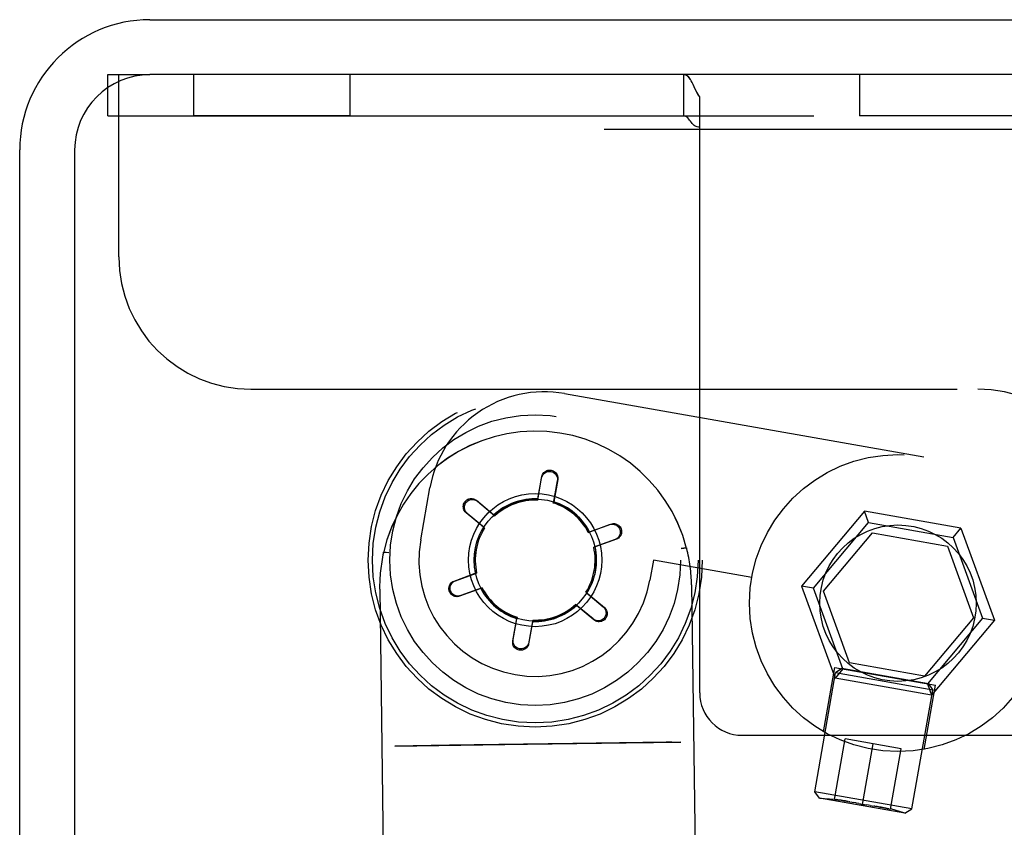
# Model space of a CAD drawing. Header units: inches. Extents: x 0 to 243, y 0 to 157.
# Tile 72 of 76: x 184.93 to 186.79, y 96.6 to 98.12. Entities that reach past the tile are written whole.
import ezdxf

# ---------------------------------------------------------------- set-up
doc = ezdxf.new("R2010")
doc.units = ezdxf.units.IN
doc.header["$LTSCALE"] = 13.357143
doc.header["$MEASUREMENT"] = 0
doc.linetypes.add('HIDDEN', pattern=[0.2, 0.1, -0.1])
doc.layers.get('0').update_dxf_attribs({"linetype": 'CONTINUOUS'})
doc.layers.add('02___PRT_ALL_AXES', color=7, linetype='CONTINUOUS')
doc.layers.add('DEFAULT_2', color=8, linetype='HIDDEN')

msp = doc.modelspace()

# ---------------------------------------------------------------- linework, layer by layer
at = {"color": 7, "linetype": 'Continuous'}
for p, q in [((185.1738, 98.1234), (208.8753, 98.1234)), ((208.8396, 98.0194), (185.1738, 98.0194)), ((184.9273, 94.8699), (184.9273, 97.8769)), ((185.0313, 97.8769), (185.0313, 94.8716))]:
    msp.add_line(p, q, dxfattribs=at)
for radius in [0.2465, 0.1425]:
    msp.add_arc((185.1738, 97.8769), radius, 90, 180, dxfattribs=at)
at = {"layer": '02___PRT_ALL_AXES', "color": 8, "linetype": 'HIDDEN'}
for p, q in [((185.2558, 98.0194), (185.2558, 97.9414)), ((185.5518, 98.0194), (185.2558, 98.0194)), ((185.5518, 98.0194), (185.5518, 97.9414)), ((186.5158, 98.0194), (186.5158, 97.9414)), ((186.8118, 98.0194), (186.5158, 98.0194)), ((185.5518, 97.9414), (185.2558, 97.9414)), ((186.8118, 97.9414), (186.5158, 97.9414)), ((186.126, 97.101), (186.1192, 97.0626)), ((186.3121, 97.0682), (186.126, 97.101)), ((185.6083, 97.0457), (185.6233, 95.9718)), ((186.1982, 97.054), (186.2132, 95.9801)), ((186.448, 96.7762), (186.4694, 96.8978)), ((186.4694, 96.8978), (186.6595, 96.8643)), ((186.4312, 96.6624), (186.4708, 96.8874)), ((186.6148, 96.63), (186.6545, 96.855)), ((186.638, 96.7427), (186.6595, 96.8643))]:
    msp.add_line(p, q, dxfattribs=at)
for centre, radius in [((185.9025, 97.1008), 0.316), ((185.9025, 97.1008), 0.308), ((185.9025, 97.1008), 0.275), ((186.5888, 97.0194), 0.281), ((185.9025, 97.1009), 0.126), ((185.9025, 97.1008), 0.1155), ((186.5888, 97.0194), 0.148)]:
    msp.add_circle(centre, radius, dxfattribs=at)
msp.add_arc((185.9025, 97.1008), 0.22, 170, 350, dxfattribs=at)
at = {"layer": 'DEFAULT_2', "color": 8, "linetype": 'HIDDEN'}
for p, q in [((185.0938, 97.9414), (185.0938, 98.0194)), ((185.0938, 98.0194), (185.1738, 98.0194)), ((185.1148, 97.6744), (185.1148, 98.0194)), ((186.1836, 97.9414), (186.1836, 98.0194)), ((186.2013, 98.0005), (186.1994, 98.0044)), ((186.2138, 96.8494), (186.2138, 97.9777)), ((185.0938, 97.9414), (186.9638, 97.9414)), ((186.1996, 97.927), (186.198, 97.929)), ((186.2013, 97.9251), (186.1996, 97.927)), ((186.2032, 97.9234), (186.2013, 97.9251)), ((186.2051, 97.922), (186.2031, 97.9234)), ((186.2071, 97.921), (186.2051, 97.922)), ((186.2092, 97.9204), (186.2071, 97.921)), ((208.7398, 97.9154), (185.1148, 97.9154)), ((185.3648, 97.4244), (186.7398, 97.4244)), ((185.9581, 97.4159), (186.6376, 97.2961)), ((185.9073, 97.2141), (185.9147, 97.2563)), ((185.9074, 97.2167), (185.9149, 97.2589)), ((185.9443, 97.2511), (185.9368, 97.2089)), ((185.945, 97.2536), (185.9376, 97.2114)), ((185.6859, 97.139), (185.7032, 97.2375)), ((185.7914, 97.214), (185.8243, 97.1865)), ((185.7932, 97.2121), (185.826, 97.1846)), ((185.9073, 97.2141), (185.9074, 97.2167)), ((185.9368, 97.2089), (185.9376, 97.2114)), ((185.8046, 97.163), (185.7718, 97.1906)), ((186.5254, 97.1935), (186.4063, 97.0516)), ((186.5333, 97.1718), (186.5254, 97.1935)), ((186.7079, 97.1614), (186.5254, 97.1935)), ((185.8068, 97.1616), (185.7739, 97.1891)), ((185.826, 97.1846), (185.8243, 97.1865)), ((186.429, 97.0476), (186.5333, 97.1718)), ((186.5333, 97.1718), (186.6931, 97.1437)), ((185.8068, 97.1616), (185.8046, 97.163)), ((186.003, 97.1533), (186.0433, 97.168)), ((186.003, 97.1533), (186.0053, 97.1545)), ((186.0053, 97.1545), (186.0457, 97.1691)), ((186.6931, 97.1437), (186.7079, 97.1614)), ((186.7079, 97.1614), (186.7713, 96.9872)), ((186.0536, 97.1398), (186.0133, 97.1252)), ((186.0561, 97.1405), (186.0158, 97.1257)), ((186.4476, 97.0418), (186.5404, 97.1524)), ((186.5404, 97.1524), (186.6826, 97.1273)), ((186.6931, 97.1437), (186.7486, 96.9912)), ((185.6161, 97.1161), (185.6258, 97.115)), ((185.6258, 97.1149), (185.6161, 97.116)), ((186.0133, 97.1252), (186.0158, 97.1257)), ((186.1788, 97.1227), (186.1885, 97.1241)), ((186.1885, 97.124), (186.1788, 97.1227)), ((186.1891, 97.1228), (186.189, 97.1232)), ((186.6826, 97.1273), (186.7319, 96.9917)), ((185.6155, 97.1148), (185.6156, 97.1152)), ((185.6156, 97.1152), (185.6157, 97.1155)), ((185.749, 97.0611), (185.7892, 97.0759)), ((185.7515, 97.0618), (185.7917, 97.0764)), ((185.7917, 97.0764), (185.7892, 97.0759)), ((185.7997, 97.0471), (185.7594, 97.0325)), ((185.802, 97.0483), (185.7617, 97.0336)), ((185.802, 97.0483), (185.7997, 97.0471)), ((186.4063, 97.0516), (186.4697, 96.8774)), ((186.429, 97.0476), (186.4063, 97.0516)), ((186.4845, 96.8951), (186.429, 97.0476)), ((186.497, 96.9062), (186.4476, 97.0418)), ((185.9983, 97.04), (186.0311, 97.0125)), ((185.9983, 97.04), (186.0005, 97.0386)), ((186.0005, 97.0386), (186.0333, 97.011)), ((185.979, 97.017), (185.9807, 97.0151)), ((186.0119, 96.9895), (185.979, 97.017)), ((186.0137, 96.9876), (185.9807, 97.0151)), ((185.8601, 96.948), (185.8675, 96.9902)), ((185.8608, 96.9505), (185.8682, 96.9927)), ((185.8682, 96.9927), (185.8675, 96.9902)), ((185.8978, 96.9875), (185.8903, 96.9453)), ((185.8978, 96.9875), (185.8977, 96.9849)), ((186.7319, 96.9917), (186.6391, 96.8811)), ((186.7486, 96.9912), (186.6443, 96.8669)), ((186.7713, 96.9872), (186.6522, 96.8452)), ((186.7486, 96.9912), (186.7713, 96.9872)), ((185.8977, 96.9849), (185.8901, 96.9427)), ((186.4845, 96.8951), (186.4697, 96.8774)), ((186.4824, 96.8955), (186.4708, 96.8874)), ((186.6464, 96.8666), (186.4824, 96.8955)), ((186.6391, 96.8811), (186.497, 96.9062)), ((186.6522, 96.8452), (186.4697, 96.8774)), ((186.6545, 96.855), (186.4708, 96.8874)), ((186.6443, 96.8669), (186.6522, 96.8452)), ((186.6464, 96.8666), (186.6545, 96.855)), ((186.2938, 96.7694), (186.8838, 96.7694)), ((186.4685, 96.648), (186.4887, 96.7624)), ((186.595, 96.7436), (186.4887, 96.7624)), ((185.6367, 96.7491), (186.1781, 96.7567)), ((186.1781, 96.7566), (185.6367, 96.749)), ((185.7403, 96.7507), (185.6367, 96.7491)), ((185.9737, 96.7539), (185.7403, 96.7507)), ((185.841, 96.7518), (186.0745, 96.7551)), ((186.0745, 96.7551), (186.1781, 96.7566)), ((186.5217, 96.6386), (186.5418, 96.753)), ((186.5749, 96.6293), (186.595, 96.7436)), ((186.4406, 96.6506), (186.4312, 96.6624)), ((186.6148, 96.63), (186.4312, 96.6624)), ((186.4406, 96.6506), (186.4686, 96.6488)), ((186.602, 96.6222), (186.4406, 96.6506)), ((186.4939, 96.6443), (186.498, 96.6436)), ((186.498, 96.6436), (186.496, 96.644)), ((186.498, 96.6436), (186.5018, 96.6429)), ((186.5, 96.6432), (186.5036, 96.6425)), ((186.5018, 96.6429), (186.5054, 96.6422)), ((186.509, 96.6415), (186.5054, 96.6422)), ((186.509, 96.6415), (186.5108, 96.6411)), ((186.5144, 96.6403), (186.5108, 96.6411)), ((186.5144, 96.6403), (186.5181, 96.6395)), ((186.5181, 96.6395), (186.5217, 96.6386)), ((186.5217, 96.6386), (186.5253, 96.6382)), ((186.5253, 96.6382), (186.529, 96.6377)), ((186.5327, 96.6372), (186.529, 96.6377)), ((186.5364, 96.6367), (186.5327, 96.6372)), ((186.5364, 96.6367), (186.54, 96.6361)), ((186.54, 96.6361), (186.5437, 96.6355)), ((186.5418, 96.6358), (186.5456, 96.6352)), ((186.5456, 96.6352), (186.5437, 96.6355)), ((186.5456, 96.6352), (186.5497, 96.6345)), ((186.602, 96.6222), (186.575, 96.63)), ((186.602, 96.6222), (186.6148, 96.63))]:
    msp.add_line(p, q, dxfattribs=at)
for points in [[(186.1995, 98.0044), (186.1975, 98.008), (186.1954, 98.0114), (186.1931, 98.0144), (186.1907, 98.0167), (186.1882, 98.0183), (186.1859, 98.0191), (186.1836, 98.0194)], [(186.1978, 98.0075), (186.196, 98.0105), (186.194, 98.0133), (186.1919, 98.0157), (186.1897, 98.0174), (186.1876, 98.0186), (186.1855, 98.0192), (186.1836, 98.0194)], [(186.2138, 97.9777), (186.2115, 97.9805), (186.2093, 97.9839), (186.2072, 97.9879), (186.2052, 97.9921), (186.2011, 98.001)], [(186.2138, 97.9777), (186.2118, 97.9801), (186.2099, 97.983), (186.208, 97.9863), (186.2062, 97.9899), (186.2045, 97.9936), (186.2028, 97.9974)], [(186.193, 97.9354), (186.1913, 97.9374), (186.1894, 97.9391), (186.1875, 97.9404), (186.1856, 97.9411), (186.1836, 97.9414)], [(186.1964, 97.9311), (186.1947, 97.9333), (186.193, 97.9354)], [(186.198, 97.9289), (186.1964, 97.9311), (186.1947, 97.9333)], [(186.2138, 97.9203), (186.2115, 97.9201), (186.2092, 97.9204)], [(185.9147, 97.2563), (185.9153, 97.2585), (185.9161, 97.2605), (185.9172, 97.2624), (185.9186, 97.2641), (185.9202, 97.2655), (185.922, 97.2668), (185.9239, 97.2677), (185.926, 97.2683), (185.928, 97.2687), (185.9301, 97.2687), (185.9322, 97.2685), (185.9342, 97.268), (185.9362, 97.2672), (185.938, 97.2661), (185.9396, 97.2648), (185.9411, 97.2633), (185.9423, 97.2616), (185.9433, 97.2597), (185.944, 97.2576), (185.9444, 97.2555), (185.9445, 97.2533), (185.9443, 97.2511)], [(185.9149, 97.2589), (185.9155, 97.2611), (185.9163, 97.2631), (185.9175, 97.265), (185.9189, 97.2666), (185.9205, 97.2681), (185.9223, 97.2693), (185.9243, 97.2702), (185.9263, 97.2709), (185.9284, 97.2712), (185.9306, 97.2713), (185.9327, 97.271), (185.9347, 97.2705), (185.9367, 97.2697), (185.9385, 97.2686), (185.9402, 97.2673), (185.9417, 97.2658), (185.9429, 97.2641), (185.9439, 97.2622), (185.9446, 97.2601), (185.9451, 97.258), (185.9452, 97.2558), (185.945, 97.2536)], [(185.7718, 97.1906), (185.7702, 97.1922), (185.7689, 97.1939), (185.7678, 97.1958), (185.7671, 97.1979), (185.7666, 97.2), (185.7665, 97.2022), (185.7667, 97.2044), (185.7671, 97.2065), (185.7679, 97.2084), (185.7689, 97.2103), (185.7702, 97.212), (185.7717, 97.2135), (185.7733, 97.2148), (185.7752, 97.2159), (185.7771, 97.2167), (185.7792, 97.2172), (185.7813, 97.2174), (185.7835, 97.2173), (185.7856, 97.2169), (185.7877, 97.2162), (185.7896, 97.2152), (185.7914, 97.214)], [(185.7739, 97.1891), (185.7723, 97.1907), (185.771, 97.1924), (185.7699, 97.1943), (185.7692, 97.1964), (185.7687, 97.1985), (185.7686, 97.2007), (185.7687, 97.2028), (185.7692, 97.2049), (185.7699, 97.2068), (185.7709, 97.2087), (185.7721, 97.2104), (185.7736, 97.2119), (185.7753, 97.2131), (185.7771, 97.2142), (185.779, 97.2149), (185.7811, 97.2154), (185.7832, 97.2156), (185.7853, 97.2155), (185.7874, 97.2151), (185.7895, 97.2144), (185.7914, 97.2134), (185.7932, 97.2121)], [(186.0433, 97.168), (186.0455, 97.1686), (186.0476, 97.1689), (186.0498, 97.1689), (186.052, 97.1685), (186.0541, 97.1678), (186.056, 97.1669), (186.0578, 97.1657), (186.0593, 97.1643), (186.0607, 97.1626), (186.0618, 97.1608), (186.0626, 97.1589), (186.0632, 97.1569), (186.0634, 97.1549), (186.0634, 97.1528), (186.0631, 97.1507), (186.0625, 97.1487), (186.0616, 97.1467), (186.0605, 97.1449), (186.0591, 97.1433), (186.0574, 97.1419), (186.0556, 97.1407), (186.0536, 97.1398)], [(186.0457, 97.1691), (186.0478, 97.1697), (186.05, 97.17), (186.0522, 97.1699), (186.0543, 97.1696), (186.0564, 97.1689), (186.0584, 97.1679), (186.0601, 97.1667), (186.0617, 97.1652), (186.0631, 97.1636), (186.0642, 97.1618), (186.065, 97.1598), (186.0656, 97.1578), (186.0659, 97.1557), (186.0659, 97.1536), (186.0656, 97.1515), (186.065, 97.1494), (186.0641, 97.1475), (186.063, 97.1456), (186.0616, 97.144), (186.0599, 97.1426), (186.0581, 97.1414), (186.0561, 97.1405)], [(185.6161, 97.1161), (185.616, 97.116), (185.6159, 97.1159), (185.6158, 97.1158), (185.6157, 97.1155)], [(185.6157, 97.1154), (185.6158, 97.1157), (185.6159, 97.1159), (185.616, 97.116), (185.6161, 97.116)], [(186.189, 97.1232), (186.1889, 97.1235), (186.1888, 97.1238), (186.1887, 97.1239), (186.1886, 97.124), (186.1885, 97.1241)], [(186.1885, 97.124), (186.1886, 97.124), (186.1887, 97.1239), (186.1888, 97.1237), (186.1889, 97.1235)], [(185.7594, 97.0325), (185.7572, 97.0319), (185.7551, 97.0316), (185.7529, 97.0317), (185.7507, 97.032), (185.7486, 97.0327), (185.7467, 97.0337), (185.7449, 97.0349), (185.7433, 97.0364), (185.742, 97.038), (185.7409, 97.0398), (185.74, 97.0418), (185.7395, 97.0438), (185.7392, 97.0459), (185.7392, 97.048), (185.7395, 97.0501), (185.7401, 97.0522), (185.7409, 97.0541), (185.7421, 97.056), (185.7435, 97.0576), (185.7451, 97.059), (185.7469, 97.0602), (185.749, 97.0611)], [(185.7617, 97.0336), (185.7596, 97.033), (185.7574, 97.0327), (185.7552, 97.0327), (185.7531, 97.0331), (185.751, 97.0338), (185.7491, 97.0347), (185.7473, 97.0359), (185.7457, 97.0373), (185.7444, 97.039), (185.7433, 97.0408), (185.7424, 97.0427), (185.7419, 97.0447), (185.7416, 97.0467), (185.7416, 97.0488), (185.7419, 97.0509), (185.7425, 97.0529), (185.7434, 97.0549), (185.7446, 97.0567), (185.746, 97.0583), (185.7476, 97.0597), (185.7494, 97.0609), (185.7515, 97.0618)], [(186.0311, 97.0125), (186.0327, 97.0109), (186.0341, 97.0092), (186.0351, 97.0073), (186.0359, 97.0052), (186.0363, 97.0031), (186.0365, 97.0009), (186.0363, 96.9988), (186.0359, 96.9967), (186.0351, 96.9948), (186.0341, 96.9929), (186.0329, 96.9912), (186.0314, 96.9897), (186.0298, 96.9885), (186.028, 96.9874), (186.026, 96.9867), (186.024, 96.9862), (186.0219, 96.986), (186.0197, 96.9861), (186.0176, 96.9865), (186.0156, 96.9872), (186.0137, 96.9882), (186.0119, 96.9895)], [(186.0333, 97.011), (186.0348, 97.0094), (186.0362, 97.0077), (186.0372, 97.0058), (186.038, 97.0037), (186.0384, 97.0016), (186.0386, 96.9994), (186.0384, 96.9972), (186.0379, 96.9952), (186.0372, 96.9932), (186.0361, 96.9913), (186.0349, 96.9896), (186.0334, 96.9881), (186.0317, 96.9868), (186.0299, 96.9857), (186.0279, 96.9849), (186.0259, 96.9844), (186.0237, 96.9842), (186.0216, 96.9843), (186.0194, 96.9847), (186.0174, 96.9854), (186.0155, 96.9864), (186.0137, 96.9876)], [(185.8903, 96.9453), (185.8898, 96.9431), (185.8889, 96.9411), (185.8878, 96.9392), (185.8864, 96.9375), (185.8848, 96.9361), (185.883, 96.9348), (185.8811, 96.9339), (185.8791, 96.9333), (185.877, 96.9329), (185.8749, 96.9329), (185.8728, 96.9331), (185.8708, 96.9336), (185.8689, 96.9344), (185.8671, 96.9355), (185.8654, 96.9368), (185.864, 96.9383), (185.8628, 96.94), (185.8618, 96.9419), (185.8611, 96.944), (185.8607, 96.9461), (185.8606, 96.9483), (185.8608, 96.9505)], [(185.8901, 96.9427), (185.8896, 96.9405), (185.8887, 96.9385), (185.8876, 96.9366), (185.8862, 96.935), (185.8845, 96.9335), (185.8827, 96.9323), (185.8808, 96.9314), (185.8787, 96.9307), (185.8766, 96.9304), (185.8745, 96.9303), (185.8724, 96.9306), (185.8703, 96.9311), (185.8684, 96.9319), (185.8665, 96.933), (185.8649, 96.9343), (185.8634, 96.9358), (185.8621, 96.9375), (185.8611, 96.9394), (185.8604, 96.9415), (185.86, 96.9436), (185.8599, 96.9458), (185.8601, 96.948)], [(185.6539, 96.7493), (185.6648, 96.7494), (185.841, 96.7518)], [(186.1609, 96.7565), (186.15, 96.7563), (185.9737, 96.7539)], [(186.4685, 96.648), (186.4718, 96.6476), (186.4749, 96.6472), (186.478, 96.6468)], [(186.4939, 96.6443), (186.4916, 96.6447), (186.4892, 96.6451), (186.4866, 96.6455), (186.4838, 96.646), (186.481, 96.6464), (186.478, 96.6468), (186.4749, 96.6472), (186.4717, 96.6476)], [(186.481, 96.6464), (186.4838, 96.646), (186.4866, 96.6455), (186.4892, 96.6451), (186.4916, 96.6447), (186.4939, 96.6443)], [(186.5717, 96.63), (186.5686, 96.6307), (186.5655, 96.6314), (186.5626, 96.632), (186.5597, 96.6326), (186.557, 96.6331), (186.5544, 96.6336), (186.552, 96.6341), (186.5497, 96.6345), (186.5476, 96.6349)], [(186.552, 96.6341), (186.5545, 96.6336), (186.557, 96.6331), (186.5597, 96.6326), (186.5626, 96.632), (186.5655, 96.6314), (186.5686, 96.6307), (186.5717, 96.63), (186.5749, 96.6293)]]:
    msp.add_lwpolyline(points, dxfattribs=at)
for radius in [0.316, 0.308]:
    msp.add_circle((185.9025, 97.1008), radius, dxfattribs=at)
for centre, radius, start, end in [((185.3648, 97.6744), 0.25, 180, 270), ((185.9199, 97.1993), 0.22, 80, 170), ((186.7398, 97.1744), 0.25, 0, 90), ((185.9032, 97.0499), 0.295, 14.3306, 167.2721), ((185.9032, 97.0498), 0.295, 14.3306, 167.2721), ((185.9025, 97.1008), 0.116, 87.5992, 132.4008), ((185.9025, 97.1008), 0.1134, 87.5992, 132.4008), ((185.9025, 97.1008), 0.1134, 27.5992, 72.4008), ((185.9025, 97.1008), 0.116, 27.5992, 72.4008), ((185.9025, 97.1008), 0.116, 147.5992, 192.4008), ((185.9025, 97.1008), 0.1134, 147.5992, 192.4008), ((185.9025, 97.1008), 0.1134, 327.5992, 12.4008), ((185.9025, 97.1008), 0.116, 327.5992, 12.4008), ((185.9032, 97.0499), 0.295, 0.7899, 14.3195), ((185.9032, 97.0499), 0.295, 167.2833, 180.8128), ((185.9025, 97.1008), 0.116, 207.5992, 252.4008), ((185.9025, 97.1008), 0.1134, 207.5992, 252.4008), ((185.9025, 97.1008), 0.116, 267.5992, 312.4008), ((185.9025, 97.1008), 0.1134, 267.5992, 312.4008), ((186.2938, 96.8494), 0.08, 180, 270)]:
    msp.add_arc(centre, radius, start, end, dxfattribs=at)

doc.saveas('drawing.dxf')
